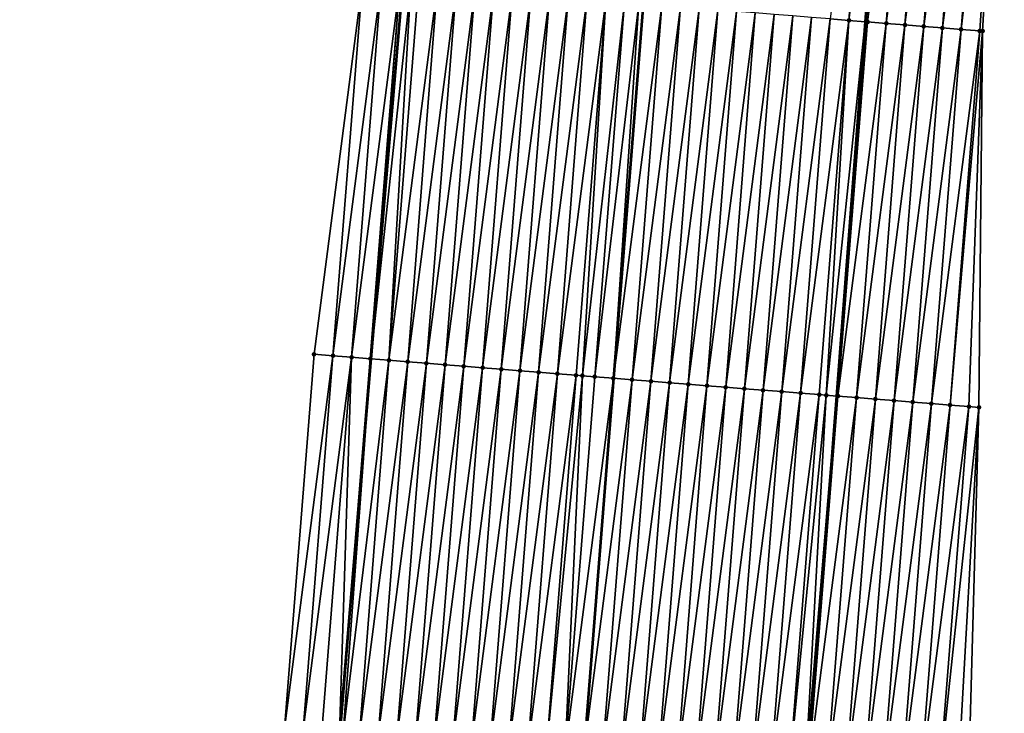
# Model space of a CAD drawing. Header units: feet. Extents: x 2017424 to 2024169, y 808042 to 818730.
# Tile 111 of 256: x 2023668 to 2023721, y 811761 to 811798. Entities that reach past the tile are written whole.
import ezdxf

# ---------------------------------------------------------------- set-up
doc = ezdxf.new("R2010")
doc.units = ezdxf.units.FT
doc.header["$MEASUREMENT"] = 0
for name, color, linetype, lineweight in [('EP_Travel Lane', 172, 'Continuous', 53), ('NB-Road Shots', 141, 'Continuous', 100), ('NB-Road X-Section', 40, 'Continuous', 13), ('STRIPING', 60, 'Continuous', 53)]:
    doc.layers.add(name, color=color, linetype=linetype, lineweight=lineweight)
doc.layers.add('I-77-MM15-17_NB-Surface-BORDER', color=7, linetype='Continuous')
doc.layers.add('I-77-MM15-17_NB-Surface-TIN', color=7, linetype='Continuous')

msp = doc.modelspace()

# ---------------------------------------------------------------- linework, layer by layer
at = {"layer": 'EP_Travel Lane'}
for points in [[(2023715.05749373, 811817.4701137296, 335.5228125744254), (2023713.522144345, 811797.5342548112, 335.0680690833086), (2023711.986804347, 811777.5985177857, 334.6076413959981), (2023710.451488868, 811757.663099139, 334.1323800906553), (2023708.880166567, 811737.7174279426, 333.6148735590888), (2023707.292411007, 811717.7871192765, 333.1026996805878), (2023705.70468447, 811697.8571749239, 332.5759216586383), (2023704.116904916, 811677.926565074, 332.0758209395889), (2023702.529151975, 811657.9962892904, 331.5623287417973), (2023700.94148681, 811638.0671153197, 331.0046628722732), (2023699.353819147, 811618.137909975, 330.4482547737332), (2023697.766186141, 811598.2091396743, 329.8744049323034), (2023696.17854484, 811578.2802652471, 329.3047296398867)], [(2023688.858474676, 811799.5083149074, 334.1627387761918), (2023687.181931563, 811779.5834163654, 333.7185910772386), (2023685.505336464, 811759.6578999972, 333.303245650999), (2023683.944004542, 811739.7457917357, 332.8868988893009), (2023682.435884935, 811719.8070112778, 332.4564839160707), (2023680.927776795, 811699.8683824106, 332.0199905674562), (2023679.419582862, 811679.9286192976, 331.6289621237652), (2023677.91149389, 811659.9902438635, 331.1823142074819), (2023676.403467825, 811640.0527001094, 330.7023333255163), (2023674.895442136, 811620.1151613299, 330.2221531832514), (2023673.387480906, 811600.1784747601, 329.7078173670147), (2023671.879553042, 811580.2422293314, 329.1758011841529), (2023670.371638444, 811560.3061592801, 328.6367559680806)]]:
    msp.add_polyline3d(points, dxfattribs=at)
at = {"layer": 'I-77-MM15-17_NB-Surface-BORDER', "color": 3, "linetype": 'Continuous', "lineweight": -3}
for points in [[(2023720.933917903, 811817.001479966, 335.659297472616), (2023719.772421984, 811797.0364377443, 335.1840225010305), (2023719.583381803, 811776.9940490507, 334.7218301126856), (2023719.018468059, 811756.9808812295, 334.2858484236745), (2023718.526768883, 811736.935337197, 333.7934880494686), (2023718.108863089, 811716.9107658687, 333.2797905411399), (2023716.640296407, 811696.972034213, 332.7204245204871), (2023715.033922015, 811677.044159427, 332.1710786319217), (2023713.427559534, 811657.1164324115, 331.6158117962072), (2023710.824404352, 811637.2687329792, 331.0734239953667), (2023708.404977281, 811617.4069808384, 330.5008599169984), (2023704.621530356, 811597.6562034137, 329.8875886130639), (2023703.155388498, 811577.7174169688, 329.3226146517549)], [(2023668.464207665, 811560.4614453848, 328.5758379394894), (2023670.649388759, 811580.3423212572, 329.1387895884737), (2023671.505038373, 811600.3322855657, 329.6254281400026), (2023672.753556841, 811620.2901223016, 330.130337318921), (2023673.944974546, 811640.2533258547, 330.6048134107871), (2023675.551488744, 811660.1829350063, 331.0846162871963), (2023677.158100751, 811680.1137575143, 331.5157696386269), (2023678.764851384, 811700.0462997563, 331.8779672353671), (2023680.37143769, 811719.9768034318, 332.3219072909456), (2023680.981322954, 811739.9884717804, 332.7331315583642), (2023682.576858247, 811759.8932463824, 333.151595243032), (2023684.156522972, 811779.8267689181, 333.5518993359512), (2023686.732919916, 811799.6794945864, 334.0359923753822)]]:
    msp.add_polyline3d(points, dxfattribs=at)
at = {"layer": 'I-77-MM15-17_NB-Surface-TIN', "color": 128, "linetype": 'Continuous', "lineweight": -3}
for points in [[(2023711.65315098, 811797.6838711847, 334.9983679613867), (2023712.649963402, 811797.6040863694, 335.0349931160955), (2023714.229534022, 811817.536421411, 335.4906395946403)], [(2023712.649963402, 811797.6040863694, 335.0349931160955), (2023715.05749373, 811817.4701137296, 335.5228125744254), (2023714.229534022, 811817.536421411, 335.4906395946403)], [(2023712.649963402, 811797.6040863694, 335.0349931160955), (2023713.522144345, 811797.5342548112, 335.0680690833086), (2023715.05749373, 811817.4701137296, 335.5228125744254)], [(2023715.226342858, 811817.4565913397, 335.5293737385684), (2023715.05749373, 811817.4701137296, 335.5228125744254), (2023713.522144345, 811797.5342548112, 335.0680690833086)], [(2023713.646773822, 811797.5242762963, 335.0727954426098), (2023715.226342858, 811817.4565913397, 335.5293737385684), (2023713.522144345, 811797.5342548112, 335.0680690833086)], [(2023713.646773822, 811797.5242762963, 335.0727954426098), (2023716.223189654, 811817.3772402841, 335.5457828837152), (2023715.226342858, 811817.4565913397, 335.5293737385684)], [(2023713.646773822, 811797.5242762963, 335.0727954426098), (2023714.643634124, 811797.4450956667, 335.0812619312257), (2023716.223189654, 811817.3772402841, 335.5457828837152)], [(2023714.643634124, 811797.4450956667, 335.0812619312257), (2023717.220031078, 811817.2978214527, 335.5653507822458), (2023716.223189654, 811817.3772402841, 335.5457828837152)], [(2023714.643634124, 811797.4450956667, 335.0812619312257), (2023715.640477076, 811797.3656961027, 335.0999320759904), (2023717.220031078, 811817.2978214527, 335.5653507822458)], [(2023715.640477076, 811797.3656961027, 335.0999320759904), (2023718.216859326, 811817.218236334, 335.5926686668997), (2023717.220031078, 811817.2978214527, 335.5653507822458)], [(2023715.640477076, 811797.3656961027, 335.0999320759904), (2023716.637312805, 811797.2862053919, 335.1228502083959), (2023718.216859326, 811817.218236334, 335.5926686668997)], [(2023716.637312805, 811797.2862053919, 335.1228502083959), (2023719.21368742, 811817.1386492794, 335.6200767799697), (2023718.216859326, 811817.218236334, 335.5926686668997)], [(2023716.637312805, 811797.2862053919, 335.1228502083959), (2023717.634151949, 811797.2067577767, 335.1437598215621), (2023719.21368742, 811817.1386492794, 335.6200767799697)], [(2023717.634151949, 811797.2067577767, 335.1437598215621), (2023720.210522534, 811817.0591508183, 335.6433559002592), (2023719.21368742, 811817.1386492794, 335.6200767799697)], [(2023717.634151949, 811797.2067577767, 335.1437598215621), (2023718.630990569, 811797.1273035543, 335.1649773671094), (2023720.210522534, 811817.0591508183, 335.6433559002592)], [(2023718.630990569, 811797.1273035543, 335.1649773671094), (2023720.933917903, 811817.001479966, 335.659297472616), (2023720.210522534, 811817.0591508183, 335.6433559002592)], [(2023718.630990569, 811797.1273035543, 335.1649773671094), (2023719.627837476, 811797.047953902, 335.1813213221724), (2023720.933917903, 811817.001479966, 335.659297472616)], [(2023719.627837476, 811797.047953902, 335.1813213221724), (2023719.772421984, 811797.0364377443, 335.1840225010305), (2023720.933917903, 811817.001479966, 335.659297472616)], [(2023685.153322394, 811779.7468200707, 333.5961691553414), (2023686.732919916, 811799.6794945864, 334.0359923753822), (2023684.156522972, 811779.8267689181, 333.5518993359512)], [(2023685.153322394, 811779.7468200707, 333.5961691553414), (2023687.729701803, 811799.5993244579, 334.090575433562), (2023686.732919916, 811799.6794945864, 334.0359923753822)], [(2023685.153322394, 811779.7468200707, 333.5961691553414), (2023686.150111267, 811779.666738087, 333.6466439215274), (2023687.729701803, 811799.5993244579, 334.090575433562)], [(2023686.150111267, 811779.666738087, 333.6466439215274), (2023688.726467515, 811799.5189502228, 334.1546710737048), (2023687.729701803, 811799.5993244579, 334.090575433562)], [(2023686.150111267, 811779.666738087, 333.6466439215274), (2023687.146867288, 811779.5862415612, 333.7164388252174), (2023688.726467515, 811799.5189502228, 334.1546710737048)], [(2023687.146867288, 811779.5862415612, 333.7164388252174), (2023687.181931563, 811779.5834163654, 333.7185910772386), (2023688.726467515, 811799.5189502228, 334.1546710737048)], [(2023688.726467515, 811799.5189502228, 334.1546710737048), (2023687.181931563, 811779.5834163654, 333.7185910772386), (2023688.858474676, 811799.5083149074, 334.1627387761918)], [(2023689.299937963, 811799.4727478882, 334.1897190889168), (2023688.858474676, 811799.5083149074, 334.1627387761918), (2023687.181931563, 811779.5834163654, 333.7185910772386)], [(2023688.143637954, 811779.5059298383, 333.7776208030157), (2023689.299937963, 811799.4727478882, 334.1897190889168), (2023687.181931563, 811779.5834163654, 333.7185910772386)], [(2023688.143637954, 811779.5059298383, 333.7776208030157), (2023689.723249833, 811799.4387855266, 334.2090009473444), (2023689.299937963, 811799.4727478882, 334.1897190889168)], [(2023688.143637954, 811779.5059298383, 333.7776208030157), (2023690.720055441, 811799.3589147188, 334.249633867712), (2023689.723249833, 811799.4387855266, 334.2090009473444)], [(2023688.143637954, 811779.5059298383, 333.7776208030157), (2023689.140432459, 811779.4259189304, 333.8247830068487), (2023690.720055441, 811799.3589147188, 334.249633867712)], [(2023689.140432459, 811779.4259189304, 333.8247830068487), (2023691.716856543, 811799.2789870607, 334.2929163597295), (2023690.720055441, 811799.3589147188, 334.249633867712)], [(2023689.140432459, 811779.4259189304, 333.8247830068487), (2023690.137245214, 811779.3461383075, 333.8612125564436), (2023691.716856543, 811799.2789870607, 334.2929163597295)], [(2023690.137245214, 811779.3461383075, 333.8612125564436), (2023692.713663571, 811799.1991341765, 334.3327139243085), (2023691.716856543, 811799.2789870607, 334.2929163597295)], [(2023690.137245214, 811779.3461383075, 333.8612125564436), (2023691.134053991, 811779.2663075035, 333.8999808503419), (2023692.713663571, 811799.1991341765, 334.3327139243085)], [(2023691.134053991, 811779.2663075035, 333.8999808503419), (2023693.710462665, 811799.1191811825, 334.3771772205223), (2023692.713663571, 811799.1991341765, 334.3327139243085)], [(2023691.134053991, 811779.2663075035, 333.8999808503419), (2023692.13085681, 811779.1864015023, 333.9422537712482), (2023693.710462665, 811799.1191811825, 334.3771772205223)], [(2023692.13085681, 811779.1864015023, 333.9422537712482), (2023694.707262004, 811799.0392312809, 334.4214963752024), (2023693.710462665, 811799.1191811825, 334.3771772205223)], [(2023692.13085681, 811779.1864015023, 333.9422537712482), (2023693.127665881, 811779.1065744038, 333.9808493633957), (2023694.707262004, 811799.0392312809, 334.4214963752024)], [(2023693.127665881, 811779.1065744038, 333.9808493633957), (2023695.704071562, 811798.9594103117, 334.459806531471), (2023694.707262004, 811799.0392312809, 334.4214963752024)], [(2023693.127665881, 811779.1065744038, 333.9808493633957), (2023694.124475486, 811779.026754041, 334.0191310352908), (2023695.704071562, 811798.9594103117, 334.459806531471)], [(2023694.124475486, 811779.026754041, 334.0191310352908), (2023696.700882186, 811798.8796028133, 334.4974888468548), (2023695.704071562, 811798.9594103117, 334.459806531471)], [(2023694.124475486, 811779.026754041, 334.0191310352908), (2023695.121289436, 811778.946988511, 334.0548571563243), (2023696.700882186, 811798.8796028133, 334.4974888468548)], [(2023695.121289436, 811778.946988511, 334.0548571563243), (2023697.697690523, 811798.7997664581, 334.536516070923), (2023696.700882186, 811798.8796028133, 334.4974888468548)], [(2023695.121289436, 811778.946988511, 334.0548571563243), (2023696.118100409, 811778.8671854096, 334.0923343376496), (2023697.697690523, 811798.7997664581, 334.536516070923)], [(2023696.118100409, 811778.8671854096, 334.0923343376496), (2023698.694499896, 811798.7199431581, 334.5749348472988), (2023697.697690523, 811798.7997664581, 334.536516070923)], [(2023696.118100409, 811778.8671854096, 334.0923343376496), (2023697.114906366, 811778.7873190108, 334.1327615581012), (2023698.694499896, 811798.7199431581, 334.5749348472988)], [(2023697.114906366, 811778.7873190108, 334.1327615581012), (2023699.691308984, 811798.640116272, 334.6135207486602), (2023698.694499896, 811798.7199431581, 334.5749348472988)], [(2023697.114906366, 811778.7873190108, 334.1327615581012), (2023698.11171898, 811778.707536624, 334.1692733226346), (2023699.691308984, 811798.640116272, 334.6135207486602)], [(2023698.11171898, 811778.707536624, 334.1692733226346), (2023698.453689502, 811778.6801662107, 334.1817968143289), (2023699.691308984, 811798.640116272, 334.6135207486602)], [(2023698.453689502, 811778.6801662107, 334.1817968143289), (2023700.688118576, 811798.5602957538, 334.6518098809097), (2023699.691308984, 811798.640116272, 334.6135207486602)], [(2023698.453689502, 811778.6801662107, 334.1817968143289), (2023699.108539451, 811778.6278533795, 334.2011644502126), (2023700.688118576, 811798.5602957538, 334.6518098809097)], [(2023699.108539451, 811778.6278533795, 334.2011644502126), (2023701.459831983, 811798.4984760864, 334.6825619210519), (2023700.688118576, 811798.5602957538, 334.6518098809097)], [(2023699.108539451, 811778.6278533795, 334.2011644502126), (2023700.105365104, 811778.5482355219, 334.2300081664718), (2023701.459831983, 811798.4984760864, 334.6825619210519)], [(2023700.105365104, 811778.5482355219, 334.2300081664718), (2023701.684928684, 811798.4804817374, 334.689795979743), (2023701.459831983, 811798.4984760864, 334.6825619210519)], [(2023700.105365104, 811778.5482355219, 334.2300081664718), (2023701.692908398, 811798.4798451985, 334.6899892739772), (2023701.684928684, 811798.4804817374, 334.689795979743)], [(2023700.105365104, 811778.5482355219, 334.2300081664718), (2023700.11334533, 811778.5475981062, 334.230240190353), (2023701.692908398, 811798.4798451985, 334.6899892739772)], [(2023702.681762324, 811798.40096467, 334.7139424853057), (2023701.692908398, 811798.4798451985, 334.6899892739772), (2023700.11334533, 811778.5475981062, 334.230240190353)], [(2023701.102190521, 811778.4686146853, 334.2589907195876), (2023702.681762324, 811798.40096467, 334.7139424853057), (2023700.11334533, 811778.5475981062, 334.230240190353)], [(2023701.102190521, 811778.4686146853, 334.2589907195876), (2023703.678585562, 811798.3213163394, 334.7442066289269), (2023702.681762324, 811798.40096467, 334.7139424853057)], [(2023701.102190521, 811778.4686146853, 334.2589907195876), (2023702.099016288, 811778.3889982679, 334.2877673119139), (2023703.678585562, 811798.3213163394, 334.7442066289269)], [(2023702.099016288, 811778.3889982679, 334.2877673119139), (2023704.67540807, 811798.2416587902, 334.774900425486), (2023703.678585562, 811798.3213163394, 334.7442066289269)], [(2023702.099016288, 811778.3889982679, 334.2877673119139), (2023703.095840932, 811778.3093676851, 334.31720409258), (2023704.67540807, 811798.2416587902, 334.774900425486)], [(2023703.095840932, 811778.3093676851, 334.31720409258), (2023705.672230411, 811798.1619991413, 334.805692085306), (2023704.67540807, 811798.2416587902, 334.774900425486)], [(2023703.095840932, 811778.3093676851, 334.31720409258), (2023704.09265723, 811778.229631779, 334.3515495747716), (2023705.672230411, 811798.1619991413, 334.805692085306)], [(2023704.09265723, 811778.229631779, 334.3515495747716), (2023706.669042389, 811798.082208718, 334.8425785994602), (2023705.672230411, 811798.1619991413, 334.805692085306)], [(2023704.09265723, 811778.229631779, 334.3515495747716), (2023705.089470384, 811778.1498561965, 334.3877442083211), (2023706.669042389, 811798.082208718, 334.8425785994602)], [(2023705.089470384, 811778.1498561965, 334.3877442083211), (2023707.665852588, 811798.002395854, 334.8805109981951), (2023706.669042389, 811798.082208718, 334.8425785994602)], [(2023705.089470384, 811778.1498561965, 334.3877442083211), (2023706.086289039, 811778.070150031, 334.4207035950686), (2023707.665852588, 811798.002395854, 334.8805109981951)], [(2023706.086289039, 811778.070150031, 334.4207035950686), (2023708.662670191, 811797.9226764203, 334.9140889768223), (2023707.665852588, 811798.002395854, 334.8805109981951)], [(2023706.086289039, 811778.070150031, 334.4207035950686), (2023707.083110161, 811777.9904750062, 334.4522116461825), (2023708.662670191, 811797.9226764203, 334.9140889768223)], [(2023707.083110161, 811777.9904750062, 334.4522116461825), (2023709.659500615, 811797.8431187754, 334.9401266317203), (2023708.662670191, 811797.9226764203, 334.9140889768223)], [(2023707.083110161, 811777.9904750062, 334.4522116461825), (2023708.079941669, 811777.9109310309, 334.4776120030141), (2023709.659500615, 811797.8431187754, 334.9401266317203)], [(2023708.079941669, 811777.9109310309, 334.4776120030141), (2023710.656329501, 811797.7635417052, 334.9670696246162), (2023709.659500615, 811797.8431187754, 334.9401266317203)], [(2023708.079941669, 811777.9109310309, 334.4776120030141), (2023709.076769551, 811777.8313413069, 334.505144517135), (2023710.656329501, 811797.7635417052, 334.9670696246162)], [(2023709.076769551, 811777.8313413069, 334.505144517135), (2023711.65315098, 811797.6838711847, 334.9983679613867), (2023710.656329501, 811797.7635417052, 334.9670696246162)], [(2023709.076769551, 811777.8313413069, 334.505144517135), (2023710.073591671, 811777.7516788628, 334.5360662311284), (2023711.65315098, 811797.6838711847, 334.9983679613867)], [(2023710.073591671, 811777.7516788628, 334.5360662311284), (2023712.649963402, 811797.6040863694, 335.0349931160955), (2023711.65315098, 811797.6838711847, 334.9983679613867)], [(2023710.073591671, 811777.7516788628, 334.5360662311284), (2023711.070413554, 811777.672013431, 334.567127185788), (2023712.649963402, 811797.6040863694, 335.0349931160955)], [(2023711.070413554, 811777.672013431, 334.567127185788), (2023711.446932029, 811777.6417735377, 334.5857490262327), (2023712.649963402, 811797.6040863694, 335.0349931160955)], [(2023711.446932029, 811777.6417735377, 334.5857490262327), (2023713.522144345, 811797.5342548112, 335.0680690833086), (2023712.649963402, 811797.6040863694, 335.0349931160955)], [(2023711.446932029, 811777.6417735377, 334.5857490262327), (2023711.986804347, 811777.5985177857, 334.6076413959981), (2023713.522144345, 811797.5342548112, 335.0680690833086)], [(2023713.646773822, 811797.5242762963, 335.0727954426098), (2023713.522144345, 811797.5342548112, 335.0680690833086), (2023711.986804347, 811777.5985177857, 334.6076413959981)], [(2023712.067213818, 811777.5920752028, 334.6109020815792), (2023713.646773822, 811797.5242762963, 335.0727954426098), (2023711.986804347, 811777.5985177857, 334.6076413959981)], [(2023712.067213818, 811777.5920752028, 334.6109020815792), (2023714.643634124, 811797.4450956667, 335.0812619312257), (2023713.646773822, 811797.5242762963, 335.0727954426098)], [(2023712.067213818, 811777.5920752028, 334.6109020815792), (2023713.064076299, 811777.5129220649, 334.6180870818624), (2023714.643634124, 811797.4450956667, 335.0812619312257)], [(2023713.064076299, 811777.5129220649, 334.6180870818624), (2023715.640477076, 811797.3656961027, 335.0999320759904), (2023714.643634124, 811797.4450956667, 335.0812619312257)], [(2023713.064076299, 811777.5129220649, 334.6180870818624), (2023714.060937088, 811777.4337475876, 334.6262666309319), (2023715.640477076, 811797.3656961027, 335.0999320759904)], [(2023714.060937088, 811777.4337475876, 334.6262666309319), (2023716.637312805, 811797.2862053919, 335.1228502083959), (2023715.640477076, 811797.3656961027, 335.0999320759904)], [(2023714.060937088, 811777.4337475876, 334.6262666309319), (2023715.057768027, 811777.3541964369, 334.6520013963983), (2023716.637312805, 811797.2862053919, 335.1228502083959)], [(2023715.057768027, 811777.3541964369, 334.6520013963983), (2023717.634151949, 811797.2067577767, 335.1437598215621), (2023716.637312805, 811797.2862053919, 335.1228502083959)], [(2023715.057768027, 811777.3541964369, 334.6520013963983), (2023716.054611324, 811777.2748012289, 334.6704683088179), (2023717.634151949, 811797.2067577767, 335.1437598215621)], [(2023716.054611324, 811777.2748012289, 334.6704683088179), (2023718.630990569, 811797.1273035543, 335.1649773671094), (2023717.634151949, 811797.2067577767, 335.1437598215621)], [(2023716.054611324, 811777.2748012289, 334.6704683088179), (2023717.051463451, 811777.1955174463, 334.6837421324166), (2023718.630990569, 811797.1273035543, 335.1649773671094)], [(2023717.051463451, 811777.1955174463, 334.6837421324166), (2023719.627837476, 811797.047953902, 335.1813213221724), (2023718.630990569, 811797.1273035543, 335.1649773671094)], [(2023717.051463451, 811777.1955174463, 334.6837421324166), (2023718.048311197, 811777.1161783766, 334.6995926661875), (2023719.627837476, 811797.047953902, 335.1813213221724)], [(2023718.048311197, 811777.1161783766, 334.6995926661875), (2023719.772421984, 811797.0364377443, 335.1840225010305), (2023719.627837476, 811797.047953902, 335.1813213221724)], [(2023718.048311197, 811777.1161783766, 334.6995926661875), (2023719.04516362, 811777.0368983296, 334.7126923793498), (2023719.772421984, 811797.0364377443, 335.1840225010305)], [(2023719.04516362, 811777.0368983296, 334.7126923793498), (2023719.583381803, 811776.9940490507, 334.7218301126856), (2023719.772421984, 811797.0364377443, 335.1840225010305)], [(2023682.576858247, 811759.8932463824, 333.151595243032), (2023685.153322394, 811779.7468200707, 333.5961691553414), (2023684.156522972, 811779.8267689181, 333.5518993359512)], [(2023683.573673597, 811759.8134985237, 333.1864977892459), (2023685.153322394, 811779.7468200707, 333.5961691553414), (2023682.576858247, 811759.8932463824, 333.151595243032)], [(2023683.573673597, 811759.8134985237, 333.1864977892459), (2023686.150111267, 811779.666738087, 333.6466439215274), (2023685.153322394, 811779.7468200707, 333.5961691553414)], [(2023683.573673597, 811759.8134985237, 333.1864977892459), (2023684.570461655, 811759.7334062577, 333.2374517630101), (2023686.150111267, 811779.666738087, 333.6466439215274)], [(2023684.570461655, 811759.7334062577, 333.2374517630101), (2023685.505336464, 811759.6578999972, 333.303245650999), (2023686.150111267, 811779.666738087, 333.6466439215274)], [(2023686.150111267, 811779.666738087, 333.6466439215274), (2023685.505336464, 811759.6578999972, 333.303245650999), (2023687.146867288, 811779.5862415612, 333.7164388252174)], [(2023687.146867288, 811779.5862415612, 333.7164388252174), (2023685.505336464, 811759.6578999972, 333.303245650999), (2023687.181931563, 811779.5834163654, 333.7185910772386)], [(2023685.567217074, 811759.652902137, 333.3076006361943), (2023687.181931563, 811779.5834163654, 333.7185910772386), (2023685.505336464, 811759.6578999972, 333.303245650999)], [(2023685.567217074, 811759.652902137, 333.3076006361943), (2023685.6987725, 811759.6422841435, 333.3165240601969), (2023687.181931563, 811779.5834163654, 333.7185910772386)], [(2023685.6987725, 811759.6422841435, 333.3165240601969), (2023688.143637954, 811779.5059298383, 333.7776208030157), (2023687.181931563, 811779.5834163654, 333.7185910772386)], [(2023685.6987725, 811759.6422841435, 333.3165240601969), (2023686.564024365, 811759.5730525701, 333.3472433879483), (2023688.143637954, 811779.5059298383, 333.7776208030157)], [(2023686.564024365, 811759.5730525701, 333.3472433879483), (2023689.140432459, 811779.4259189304, 333.8247830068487), (2023688.143637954, 811779.5059298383, 333.7776208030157)], [(2023686.564024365, 811759.5730525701, 333.3472433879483), (2023687.56082922, 811759.493172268, 333.3883185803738), (2023689.140432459, 811779.4259189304, 333.8247830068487)], [(2023687.56082922, 811759.493172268, 333.3883185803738), (2023690.137245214, 811779.3461383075, 333.8612125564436), (2023689.140432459, 811779.4259189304, 333.8247830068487)], [(2023687.56082922, 811759.493172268, 333.3883185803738), (2023688.557648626, 811759.4134755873, 333.4208359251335), (2023690.137245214, 811779.3461383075, 333.8612125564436)], [(2023688.557648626, 811759.4134755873, 333.4208359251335), (2023691.134053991, 811779.2663075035, 333.8999808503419), (2023690.137245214, 811779.3461383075, 333.8612125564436)], [(2023688.557648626, 811759.4134755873, 333.4208359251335), (2023689.554468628, 811759.3337864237, 333.4530029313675), (2023691.134053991, 811779.2663075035, 333.8999808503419)], [(2023689.554468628, 811759.3337864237, 333.4530029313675), (2023692.13085681, 811779.1864015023, 333.9422537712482), (2023691.134053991, 811779.2663075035, 333.8999808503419)], [(2023689.554468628, 811759.3337864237, 333.4530029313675), (2023690.551284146, 811759.2540406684, 333.4878074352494), (2023692.13085681, 811779.1864015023, 333.9422537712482)], [(2023690.551284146, 811759.2540406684, 333.4878074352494), (2023693.127665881, 811779.1065744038, 333.9808493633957), (2023692.13085681, 811779.1864015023, 333.9422537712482)], [(2023690.551284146, 811759.2540406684, 333.4878074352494), (2023691.548088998, 811759.1741603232, 333.5288846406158), (2023693.127665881, 811779.1065744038, 333.9808493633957)], [(2023691.548088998, 811759.1741603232, 333.5288846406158), (2023694.124475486, 811779.026754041, 334.0191310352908), (2023693.127665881, 811779.1065744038, 333.9808493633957)], [(2023691.548088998, 811759.1741603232, 333.5288846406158), (2023692.544901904, 811759.0943816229, 333.565224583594), (2023694.124475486, 811779.026754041, 334.0191310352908)], [(2023692.544901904, 811759.0943816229, 333.565224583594), (2023695.121289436, 811778.946988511, 334.0548571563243), (2023694.124475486, 811779.026754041, 334.0191310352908)], [(2023692.544901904, 811759.0943816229, 333.565224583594), (2023693.541717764, 811759.0146401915, 333.5998275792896), (2023695.121289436, 811778.946988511, 334.0548571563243)], [(2023693.541717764, 811759.0146401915, 333.5998275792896), (2023696.118100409, 811778.8671854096, 334.0923343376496), (2023695.121289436, 811778.946988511, 334.0548571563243)], [(2023693.541717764, 811759.0146401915, 333.5998275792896), (2023694.538539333, 811758.9349708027, 333.631072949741), (2023696.118100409, 811778.8671854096, 334.0923343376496)], [(2023694.538539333, 811758.9349708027, 333.631072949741), (2023697.114906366, 811778.7873190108, 334.1327615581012), (2023696.118100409, 811778.8671854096, 334.0923343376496)], [(2023694.538539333, 811758.9349708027, 333.631072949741), (2023695.535364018, 811758.8553407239, 333.6604862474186), (2023697.114906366, 811778.7873190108, 334.1327615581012)], [(2023695.535364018, 811758.8553407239, 333.6604862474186), (2023698.11171898, 811778.707536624, 334.1692733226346), (2023697.114906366, 811778.7873190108, 334.1327615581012)], [(2023695.535364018, 811758.8553407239, 333.6604862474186), (2023696.532178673, 811758.7755840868, 333.6957979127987), (2023698.11171898, 811778.707536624, 334.1692733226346)], [(2023696.532178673, 811758.7755840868, 333.6957979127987), (2023698.453689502, 811778.6801662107, 334.1817968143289), (2023698.11171898, 811778.707536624, 334.1692733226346)], [(2023696.532178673, 811758.7755840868, 333.6957979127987), (2023697.529005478, 811758.6959807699, 333.7239639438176), (2023698.453689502, 811778.6801662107, 334.1817968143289)], [(2023697.529005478, 811758.6959807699, 333.7239639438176), (2023699.108539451, 811778.6278533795, 334.2011644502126), (2023698.453689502, 811778.6801662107, 334.1817968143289)], [(2023697.529005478, 811758.6959807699, 333.7239639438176), (2023700.105365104, 811778.5482355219, 334.2300081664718), (2023699.108539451, 811778.6278533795, 334.2011644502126)], [(2023697.529005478, 811758.6959807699, 333.7239639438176), (2023698.525830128, 811758.6163502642, 333.7533971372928), (2023700.105365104, 811778.5482355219, 334.2300081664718)], [(2023698.525830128, 811758.6163502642, 333.7533971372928), (2023700.11334533, 811778.5475981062, 334.230240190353), (2023700.105365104, 811778.5482355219, 334.2300081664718)], [(2023698.525830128, 811758.6163502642, 333.7533971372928), (2023698.533810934, 811758.615712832, 333.7536277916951), (2023700.11334533, 811778.5475981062, 334.230240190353)], [(2023701.102190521, 811778.4686146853, 334.2589907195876), (2023700.11334533, 811778.5475981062, 334.230240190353), (2023698.533810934, 811758.615712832, 333.7536277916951)], [(2023699.52265584, 811758.5367331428, 333.7822065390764), (2023701.102190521, 811778.4686146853, 334.2589907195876), (2023698.533810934, 811758.615712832, 333.7536277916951)], [(2023699.52265584, 811758.5367331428, 333.7822065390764), (2023702.099016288, 811778.3889982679, 334.2877673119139), (2023701.102190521, 811778.4686146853, 334.2589907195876)], [(2023699.52265584, 811758.5367331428, 333.7822065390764), (2023700.519480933, 811758.4571082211, 333.8113794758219), (2023702.099016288, 811778.3889982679, 334.2877673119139)], [(2023700.519480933, 811758.4571082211, 333.8113794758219), (2023703.095840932, 811778.3093676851, 334.31720409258), (2023702.099016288, 811778.3889982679, 334.2877673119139)], [(2023700.519480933, 811758.4571082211, 333.8113794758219), (2023701.516303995, 811758.3774576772, 333.8417465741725), (2023703.095840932, 811778.3093676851, 334.31720409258)], [(2023701.516303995, 811758.3774576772, 333.8417465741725), (2023704.09265723, 811778.229631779, 334.3515495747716), (2023703.095840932, 811778.3093676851, 334.31720409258)], [(2023701.516303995, 811758.3774576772, 333.8417465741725), (2023702.513121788, 811758.2977406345, 333.8752128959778), (2023704.09265723, 811778.229631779, 334.3515495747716)], [(2023702.513121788, 811758.2977406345, 333.8752128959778), (2023705.089470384, 811778.1498561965, 334.3877442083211), (2023704.09265723, 811778.229631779, 334.3515495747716)], [(2023702.513121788, 811758.2977406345, 333.8752128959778), (2023703.509937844, 811758.2180016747, 333.9097007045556), (2023705.089470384, 811778.1498561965, 334.3877442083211)], [(2023703.509937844, 811758.2180016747, 333.9097007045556), (2023706.086289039, 811778.070150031, 334.4207035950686), (2023705.089470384, 811778.1498561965, 334.3877442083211)], [(2023703.509937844, 811758.2180016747, 333.9097007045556), (2023704.506756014, 811758.1382893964, 333.9429449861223), (2023706.086289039, 811778.070150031, 334.4207035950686)], [(2023704.506756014, 811758.1382893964, 333.9429449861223), (2023707.083110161, 811777.9904750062, 334.4522116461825), (2023706.086289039, 811778.070150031, 334.4207035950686)], [(2023704.506756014, 811758.1382893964, 333.9429449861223), (2023705.503582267, 811758.0586791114, 333.9714357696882), (2023707.083110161, 811777.9904750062, 334.4522116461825)], [(2023705.503582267, 811758.0586791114, 333.9714357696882), (2023708.079941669, 811777.9109310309, 334.4776120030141), (2023707.083110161, 811777.9904750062, 334.4522116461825)], [(2023705.503582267, 811758.0586791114, 333.9714357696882), (2023706.500413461, 811757.9791311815, 333.9970204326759), (2023708.079941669, 811777.9109310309, 334.4776120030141)], [(2023706.500413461, 811757.9791311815, 333.9970204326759), (2023709.076769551, 811777.8313413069, 334.505144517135), (2023708.079941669, 811777.9109310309, 334.4776120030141)], [(2023706.500413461, 811757.9791311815, 333.9970204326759), (2023707.497243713, 811757.8995713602, 334.0231593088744), (2023709.076769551, 811777.8313413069, 334.505144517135)], [(2023707.497243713, 811757.8995713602, 334.0231593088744), (2023710.073591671, 811777.7516788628, 334.5360662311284), (2023709.076769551, 811777.8313413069, 334.505144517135)], [(2023707.497243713, 811757.8995713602, 334.0231593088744), (2023708.494064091, 811757.8198869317, 334.0551056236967), (2023710.073591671, 811777.7516788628, 334.5360662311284)], [(2023708.494064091, 811757.8198869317, 334.0551056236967), (2023711.070413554, 811777.672013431, 334.567127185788), (2023710.073591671, 811777.7516788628, 334.5360662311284)], [(2023708.494064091, 811757.8198869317, 334.0551056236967), (2023709.490882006, 811757.7401714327, 334.0885000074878), (2023711.070413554, 811777.672013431, 334.567127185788)], [(2023709.490882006, 811757.7401714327, 334.0885000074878), (2023711.446932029, 811777.6417735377, 334.5857490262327), (2023711.070413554, 811777.672013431, 334.567127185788)], [(2023709.490882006, 811757.7401714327, 334.0885000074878), (2023710.337379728, 811757.6722082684, 334.1293064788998), (2023711.446932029, 811777.6417735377, 334.5857490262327)], [(2023710.337379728, 811757.6722082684, 334.1293064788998), (2023711.986804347, 811777.5985177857, 334.6076413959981), (2023711.446932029, 811777.6417735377, 334.5857490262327)], [(2023710.337379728, 811757.6722082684, 334.1293064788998), (2023710.451488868, 811757.663099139, 334.1323800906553), (2023711.986804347, 811777.5985177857, 334.6076413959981)], [(2023712.067213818, 811777.5920752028, 334.6109020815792), (2023711.986804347, 811777.5985177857, 334.6076413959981), (2023710.451488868, 811757.663099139, 334.1323800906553)], [(2023710.487680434, 811757.660210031, 334.1333549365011), (2023712.067213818, 811777.5920752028, 334.6109020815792), (2023710.451488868, 811757.663099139, 334.1323800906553)], [(2023710.487680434, 811757.660210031, 334.1333549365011), (2023713.064076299, 811777.5129220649, 334.6180870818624), (2023712.067213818, 811777.5920752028, 334.6109020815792)], [(2023710.487680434, 811757.660210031, 334.1333549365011), (2023711.484531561, 811757.580913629, 334.1472168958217), (2023713.064076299, 811777.5129220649, 334.6180870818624)], [(2023711.484531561, 811757.580913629, 334.1472168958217), (2023714.060937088, 811777.4337475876, 334.6262666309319), (2023713.064076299, 811777.5129220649, 334.6180870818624)], [(2023711.484531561, 811757.580913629, 334.1472168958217), (2023712.481381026, 811757.5015962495, 334.1620565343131), (2023714.060937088, 811777.4337475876, 334.6262666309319)], [(2023712.481381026, 811757.5015962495, 334.1620565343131), (2023715.057768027, 811777.3541964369, 334.6520013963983), (2023714.060937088, 811777.4337475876, 334.6262666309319)], [(2023712.481381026, 811757.5015962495, 334.1620565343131), (2023713.478239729, 811757.4223954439, 334.1714631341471), (2023715.057768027, 811777.3541964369, 334.6520013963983)], [(2023713.478239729, 811757.4223954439, 334.1714631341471), (2023716.054611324, 811777.2748012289, 334.6704683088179), (2023715.057768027, 811777.3541964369, 334.6520013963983)], [(2023713.478239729, 811757.4223954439, 334.1714631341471), (2023714.475100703, 811757.3432233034, 334.1795337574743), (2023716.054611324, 811777.2748012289, 334.6704683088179)], [(2023714.475100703, 811757.3432233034, 334.1795337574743), (2023717.051463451, 811777.1955174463, 334.6837421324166), (2023716.054611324, 811777.2748012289, 334.6704683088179)], [(2023714.475100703, 811757.3432233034, 334.1795337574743), (2023715.471941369, 811757.2637948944, 334.1995480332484), (2023717.051463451, 811777.1955174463, 334.6837421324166)], [(2023715.471941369, 811757.2637948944, 334.1995480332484), (2023718.048311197, 811777.1161783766, 334.6995926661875), (2023717.051463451, 811777.1955174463, 334.6837421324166)], [(2023715.471941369, 811757.2637948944, 334.1995480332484), (2023716.46875753, 811757.1840572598, 334.2339740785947), (2023718.048311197, 811777.1161783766, 334.6995926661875)], [(2023716.46875753, 811757.1840572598, 334.2339740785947), (2023719.04516362, 811777.0368983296, 334.7126923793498), (2023718.048311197, 811777.1161783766, 334.6995926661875)], [(2023716.46875753, 811757.1840572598, 334.2339740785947), (2023717.465594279, 811757.1045794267, 334.2562918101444), (2023719.04516362, 811777.0368983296, 334.7126923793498)], [(2023717.465594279, 811757.1045794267, 334.2562918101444), (2023719.583381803, 811776.9940490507, 334.7218301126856), (2023719.04516362, 811777.0368983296, 334.7126923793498)], [(2023717.465594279, 811757.1045794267, 334.2562918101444), (2023718.462429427, 811757.0250813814, 334.2795515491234), (2023719.583381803, 811776.9940490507, 334.7218301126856)], [(2023718.462429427, 811757.0250813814, 334.2795515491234), (2023719.018468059, 811756.9808812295, 334.2858484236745), (2023719.583381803, 811776.9940490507, 334.7218301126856)]]:
    msp.add_3dface(points, dxfattribs=at)
at = {"layer": 'NB-Road Shots', "lineweight": 100}
for p in [(2023712.649963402, 811797.6040863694, 335.0349931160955), (2023713.646773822, 811797.5242762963, 335.0727954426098), (2023714.643634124, 811797.4450956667, 335.0812619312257), (2023715.640477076, 811797.3656961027, 335.0999320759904), (2023716.637312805, 811797.2862053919, 335.1228502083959), (2023717.634151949, 811797.2067577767, 335.1437598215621), (2023718.630990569, 811797.1273035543, 335.1649773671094), (2023719.627837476, 811797.047953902, 335.1813213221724), (2023719.772421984, 811797.0364377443, 335.1840225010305), (2023684.156522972, 811779.8267689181, 333.5518993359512), (2023685.153322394, 811779.7468200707, 333.5961691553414), (2023686.150111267, 811779.666738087, 333.6466439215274), (2023687.146867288, 811779.5862415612, 333.7164388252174), (2023688.143637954, 811779.5059298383, 333.7776208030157), (2023689.140432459, 811779.4259189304, 333.8247830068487), (2023690.137245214, 811779.3461383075, 333.8612125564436), (2023691.134053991, 811779.2663075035, 333.8999808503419), (2023692.13085681, 811779.1864015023, 333.9422537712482), (2023693.127665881, 811779.1065744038, 333.9808493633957), (2023694.124475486, 811779.026754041, 334.0191310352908), (2023695.121289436, 811778.946988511, 334.0548571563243), (2023696.118100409, 811778.8671854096, 334.0923343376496), (2023697.114906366, 811778.7873190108, 334.1327615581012), (2023698.11171898, 811778.707536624, 334.1692733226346), (2023698.453689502, 811778.6801662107, 334.1817968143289), (2023699.108539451, 811778.6278533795, 334.2011644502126), (2023700.105365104, 811778.5482355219, 334.2300081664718), (2023701.102190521, 811778.4686146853, 334.2589907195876), (2023702.099016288, 811778.3889982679, 334.2877673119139), (2023703.095840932, 811778.3093676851, 334.31720409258), (2023704.09265723, 811778.229631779, 334.3515495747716), (2023705.089470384, 811778.1498561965, 334.3877442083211), (2023706.086289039, 811778.070150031, 334.4207035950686), (2023707.083110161, 811777.9904750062, 334.4522116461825), (2023708.079941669, 811777.9109310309, 334.4776120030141), (2023709.076769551, 811777.8313413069, 334.505144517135), (2023710.073591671, 811777.7516788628, 334.5360662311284), (2023711.070413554, 811777.672013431, 334.567127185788), (2023711.446932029, 811777.6417735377, 334.5857490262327), (2023712.067213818, 811777.5920752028, 334.6109020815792), (2023713.064076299, 811777.5129220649, 334.6180870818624), (2023714.060937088, 811777.4337475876, 334.6262666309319), (2023715.057768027, 811777.3541964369, 334.6520013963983), (2023716.054611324, 811777.2748012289, 334.6704683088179), (2023717.051463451, 811777.1955174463, 334.6837421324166), (2023718.048311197, 811777.1161783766, 334.6995926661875), (2023719.04516362, 811777.0368983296, 334.7126923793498), (2023719.583381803, 811776.9940490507, 334.7218301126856)]:
    msp.add_point(p, dxfattribs=at)
at = {"layer": 'NB-Road X-Section', "extrusion": (0.07898067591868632, 0.9966438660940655, 0.02151875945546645), "elevation": 968914.5051192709, "flags": 128}
msp.add_lwpolyline([(-1953263.907866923, -20519.40552344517), (-1953263.762824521, -20519.40822524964), (-1953262.762824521, -20519.42457299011), (-1953261.762824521, -20519.44579544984), (-1953260.762824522, -20519.46670990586), (-1953259.762824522, -20519.4896333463), (-1953258.762824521, -20519.50830781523), (-1953257.762824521, -20519.51677626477), (-1953256.762824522, -20519.55458734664), (-1953255.762824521, -20519.59122098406), (-1953254.762824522, -20519.62252656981), (-1953253.762824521, -20519.64947580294), (-1953252.762824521, -20519.6755194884), (-1953251.762824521, -20519.70910524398), (-1953250.762824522, -20519.7470464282), (-1953249.762824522, -20519.7839414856), (-1953248.762824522, -20519.81474027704), (-1953247.762824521, -20519.84544118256), (-1953246.762824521, -20519.87571233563), (-1953245.762824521, -20519.89986443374), (-1953245.537009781, -20519.9071001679), (-1953244.762824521, -20519.93785933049), (-1953243.762824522, -20519.97615733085), (-1953242.762824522, -20520.01475216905), (-1953241.762824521, -20520.05317984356), (-1953240.762824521, -20520.09221610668), (-1953239.762824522, -20520.12990714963), (-1953238.762824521, -20520.16822617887), (-1953237.762824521, -20520.21255559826), (-1953236.762824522, -20520.25702919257), (-1953235.762824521, -20520.29683597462), (-1953234.762824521, -20520.34012849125), (-1953233.762824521, -20520.38077082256), (-1953233.338152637, -20520.40005714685), (-1953232.762824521, -20520.43511327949), (-1953231.762824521, -20520.49922376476), (-1953230.762824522, -20520.55381946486)], dxfattribs=at)
at = {"layer": 'NB-Road X-Section', "extrusion": (0.07898068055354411, 0.9966438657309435, 0.02151875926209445), "elevation": 968894.5142040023, "flags": 128}
msp.add_lwpolyline([(-1953265.298239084, -20519.43735606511), (-1953264.758317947, -20519.44649591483), (-1953263.758317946, -20519.459598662), (-1953262.758317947, -20519.4754528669), (-1953261.758317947, -20519.48872976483), (-1953260.758317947, -20519.50720095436), (-1953259.758317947, -20519.53294168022), (-1953258.758317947, -20519.54112312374), (-1953257.758317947, -20519.54830978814), (-1953257.136048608, -20519.57346866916), (-1953256.758317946, -20519.59209482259), (-1953255.758317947, -20519.62316297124), (-1953254.758317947, -20519.65409184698), (-1953253.758317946, -20519.68163073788), (-1953252.758317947, -20519.70703697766), (-1953251.758317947, -20519.73855232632), (-1953250.758317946, -20519.77151934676), (-1953249.758317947, -20519.80772236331), (-1953248.758317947, -20519.84207580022), (-1953247.758317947, -20519.87151939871), (-1953246.758317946, -20519.90030265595), (-1953245.758317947, -20519.92929192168), (-1953244.758317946, -20519.9581423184), (-1953244.101381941, -20519.97751444), (-1953243.758317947, -20519.99004083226), (-1953242.758317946, -20520.02656105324), (-1953241.758317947, -20520.066997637), (-1953240.758317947, -20520.10448349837), (-1953239.758317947, -20520.1402178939), (-1953238.758317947, -20520.17850843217), (-1953237.758317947, -20520.2171129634), (-1953236.758317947, -20520.25939567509), (-1953235.758317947, -20520.29817294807), (-1953234.758317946, -20520.33461093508), (-1953233.758317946, -20520.3817840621), (-1953232.758317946, -20520.44298021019), (-1953231.758317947, -20520.512791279), (-1953230.758317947, -20520.56327773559), (-1953229.758317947, -20520.60755780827)], dxfattribs=at)
at = {"layer": 'STRIPING'}
msp.add_polyline3d([(2023701.692908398, 811798.4798451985, 334.6899892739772), (2023700.11334533, 811778.5475981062, 334.230240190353), (2023698.533810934, 811758.615712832, 333.7536277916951), (2023696.936453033, 811738.6884328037, 333.2870604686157), (2023695.329897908, 811718.7583182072, 332.8275240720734), (2023693.723334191, 811698.8280970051, 332.3722616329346), (2023692.116747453, 811678.8975902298, 331.9284499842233), (2023690.510221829, 811658.9678416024, 331.454240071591), (2023688.903769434, 811639.039001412, 330.9436064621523), (2023687.29732658, 811619.1102795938, 330.4282267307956), (2023685.690959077, 811599.1824925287, 329.8753681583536), (2023684.084603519, 811579.2548536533, 329.3165679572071)], dxfattribs=at)

doc.saveas('drawing.dxf')
